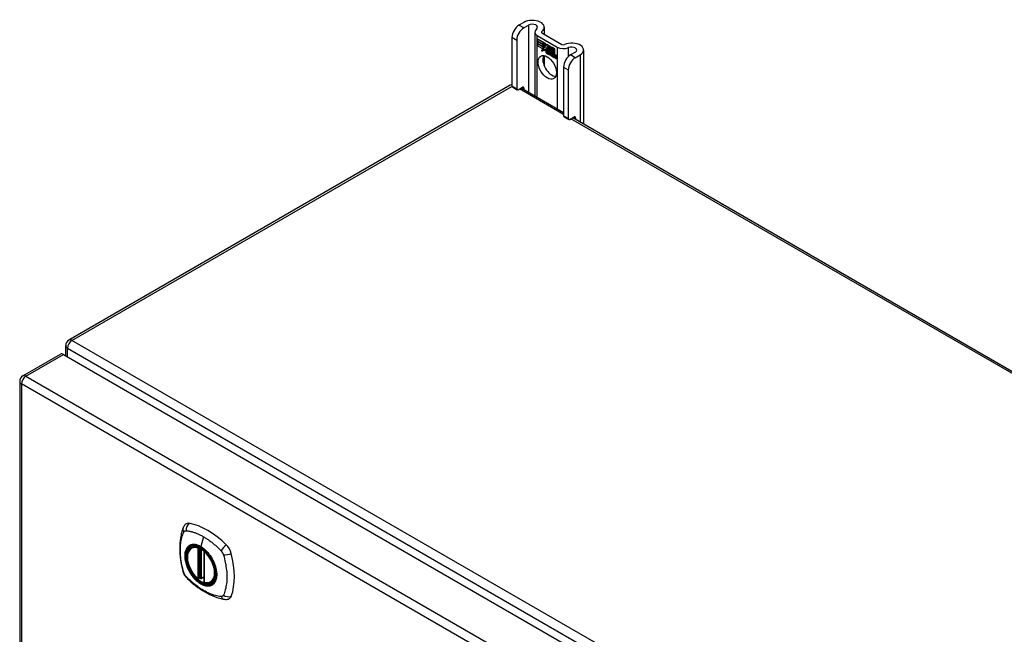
# Model space of a CAD drawing. Header units: inches. Extents: x 19 to 446, y 48 to 210.
# Tile 23 of 29: x 379 to 394, y 200 to 210. Entities that reach past the tile are written whole.
import ezdxf

# ---------------------------------------------------------------- set-up
doc = ezdxf.new("R2010")
doc.units = ezdxf.units.IN
doc.header["$MEASUREMENT"] = 0
doc.layers.add('Visible Edges(ANSI)', color=7, linetype='Continuous', lineweight=25)
doc.layers.add('Visible Tangent Edges(ANSI)', color=7, linetype='Continuous', lineweight=25)

msp = doc.modelspace()

# ---------------------------------------------------------------- linework, layer by layer
at = {"layer": 'Visible Edges(ANSI)'}
for p, q in [((386.472, 209.511), (386.396, 209.468)), ((386.471, 209.425), (386.546, 209.468)), ((386.643, 209.359), (386.643, 208.361)), ((386.683, 209.304), (386.996, 209.123)), ((386.757, 209.346), (387.07, 209.166)), ((386.792, 209.435), (386.792, 209.326)), ((386.286, 209.277), (386.286, 208.511)), ((386.36, 209.234), (386.36, 208.468)), ((386.687, 209.251), (386.805, 209.183)), ((386.687, 209.218), (386.687, 209.251)), ((386.687, 209.25), (386.687, 209.218)), ((386.687, 209.25), (386.688, 209.25)), ((386.805, 209.182), (386.687, 209.25)), ((386.687, 209.218), (386.773, 209.169)), ((386.687, 209.218), (386.687, 209.218)), ((386.774, 209.168), (386.687, 209.218)), ((386.687, 209.181), (386.687, 209.214)), ((386.687, 209.214), (386.774, 209.163)), ((386.687, 209.213), (386.687, 209.181)), ((386.687, 209.213), (386.688, 209.213)), ((386.773, 209.163), (386.687, 209.213)), ((386.687, 209.181), (386.773, 209.132)), ((386.687, 209.181), (386.687, 209.181)), ((386.774, 209.131), (386.687, 209.181)), ((386.687, 209.176), (386.688, 209.176)), ((386.773, 209.126), (386.687, 209.176)), ((386.687, 209.176), (386.687, 209.144)), ((386.687, 209.176), (386.774, 209.126)), ((386.687, 209.144), (386.687, 209.176)), ((386.773, 209.169), (386.773, 209.197)), ((386.773, 209.197), (386.776, 209.195)), ((386.773, 209.169), (386.774, 209.169)), ((386.773, 209.163), (386.774, 209.163)), ((386.773, 209.132), (386.773, 209.163)), ((386.774, 209.196), (386.774, 209.168)), ((386.774, 209.196), (386.774, 209.196)), ((386.776, 209.195), (386.774, 209.196)), ((386.774, 209.163), (386.774, 209.131)), ((386.776, 209.195), (386.807, 209.126)), ((386.776, 209.195), (386.777, 209.195)), ((386.806, 209.126), (386.776, 209.195)), ((386.805, 209.183), (386.82, 209.147)), ((386.805, 209.182), (386.805, 209.182)), ((386.821, 209.146), (386.805, 209.182)), ((386.82, 209.147), (386.833, 209.167)), ((386.82, 209.147), (386.822, 209.148)), ((386.833, 209.166), (386.821, 209.146)), ((386.833, 209.167), (386.892, 209.132)), ((386.833, 209.166), (386.834, 209.166)), ((386.891, 209.132), (386.833, 209.166)), ((386.833, 209.166), (386.833, 209.166)), ((386.687, 209.144), (386.773, 209.094)), ((386.687, 209.144), (386.687, 209.144)), ((386.772, 209.094), (386.687, 209.144)), ((386.75, 209.058), (386.772, 209.094)), ((386.789, 209.083), (386.75, 209.058)), ((386.753, 209.061), (386.752, 209.059)), ((386.773, 209.094), (386.753, 209.061)), ((386.753, 209.061), (386.79, 209.084)), ((386.753, 209.061), (386.754, 209.061)), ((386.754, 209.061), (386.79, 209.084)), ((386.772, 209.094), (386.773, 209.095)), ((386.773, 209.132), (386.774, 209.132)), ((386.773, 209.126), (386.774, 209.126)), ((386.773, 209.098), (386.773, 209.126)), ((386.773, 209.098), (386.774, 209.098)), ((386.775, 209.097), (386.773, 209.098)), ((386.774, 209.126), (386.774, 209.098)), ((386.774, 209.098), (386.787, 209.119)), ((386.774, 209.098), (386.776, 209.098)), ((386.774, 209.098), (386.774, 209.098)), ((386.787, 209.117), (386.775, 209.097)), ((386.775, 209.098), (386.775, 209.098)), ((386.787, 209.119), (386.789, 209.108)), ((386.788, 209.118), (386.787, 209.117)), ((386.787, 209.117), (386.788, 209.117)), ((386.789, 209.106), (386.787, 209.117)), ((386.807, 209.126), (386.789, 209.106)), ((386.789, 209.108), (386.806, 209.126)), ((386.789, 209.108), (386.791, 209.108)), ((386.789, 209.083), (386.79, 209.083)), ((386.791, 209.067), (386.789, 209.083)), ((386.79, 209.108), (386.79, 209.108)), ((386.79, 209.084), (386.791, 209.069)), ((386.807, 209.126), (386.791, 209.108)), ((386.791, 209.069), (386.819, 209.097)), ((386.819, 209.096), (386.791, 209.067)), ((386.791, 209.069), (386.793, 209.07)), ((386.792, 209.069), (386.792, 209.069)), ((386.793, 209.07), (386.819, 209.097)), ((386.806, 209.126), (386.807, 209.126)), ((386.819, 209.097), (386.825, 209.082)), ((386.819, 209.096), (386.819, 209.097)), ((386.825, 209.081), (386.819, 209.096)), ((386.822, 209.147), (386.821, 209.148)), ((386.825, 209.081), (386.826, 209.082)), ((386.826, 209.082), (386.826, 209.082)), ((386.826, 209.077), (386.828, 209.077)), ((386.828, 209.053), (386.86, 209.034)), ((386.828, 209.052), (386.828, 209.053)), ((386.86, 209.034), (386.828, 209.052)), ((386.829, 209.061), (386.85, 209.048)), ((386.829, 209.06), (386.829, 209.061)), ((386.851, 209.048), (386.829, 209.06)), ((386.832, 209.115), (386.863, 209.145)), ((386.832, 209.115), (386.834, 209.116)), ((386.85, 209.076), (386.832, 209.115)), ((386.863, 209.144), (386.833, 209.115)), ((386.833, 209.115), (386.851, 209.074)), ((386.834, 209.116), (386.863, 209.145)), ((386.834, 209.116), (386.834, 209.116)), ((386.834, 209.068), (386.835, 209.069)), ((386.849, 209.072), (386.85, 209.072)), ((386.85, 209.076), (386.85, 209.076)), ((386.85, 209.048), (386.852, 209.049)), ((386.851, 209.049), (386.851, 209.049)), ((386.854, 209.025), (386.854, 209.016)), ((386.854, 209.024), (386.854, 209.024)), ((386.854, 209.016), (386.854, 209.024)), ((386.854, 209.016), (386.854, 209.017)), ((386.859, 209.01), (386.881, 209.026)), ((386.859, 209.01), (386.861, 209.011)), ((386.874, 209.002), (386.859, 209.01)), ((386.86, 209.034), (386.861, 209.035)), ((386.882, 209.026), (386.86, 209.01)), ((386.86, 209.01), (386.873, 209.003)), ((386.861, 209.035), (386.861, 209.035)), ((386.881, 209.026), (386.861, 209.011)), ((386.861, 209.011), (386.861, 209.011)), ((386.863, 209.145), (386.866, 209.143)), ((386.863, 209.144), (386.864, 209.145)), ((386.865, 209.143), (386.863, 209.144)), ((386.865, 209.143), (386.866, 209.143)), ((386.865, 209.065), (386.865, 209.143)), ((386.865, 209.065), (386.866, 209.065)), ((386.885, 209.054), (386.865, 209.065)), ((386.866, 209.143), (386.866, 209.065)), ((386.866, 209.065), (386.886, 209.054)), ((386.881, 209.026), (386.869, 209.06)), ((386.869, 209.06), (386.883, 209.052)), ((386.87, 209.059), (386.882, 209.026)), ((386.87, 209.059), (386.87, 209.059)), ((386.883, 209.052), (386.87, 209.059)), ((386.873, 209.003), (386.885, 209.016)), ((386.873, 209.003), (386.875, 209.003)), ((386.885, 209.015), (386.874, 209.002)), ((386.874, 209.003), (386.875, 209.003)), ((386.875, 209.003), (386.886, 209.015)), ((386.881, 209.026), (386.881, 209.026)), ((386.883, 209.052), (386.883, 209.052)), ((386.89, 209.029), (386.883, 209.052)), ((386.883, 209.052), (386.89, 209.029)), ((386.885, 209.054), (386.886, 209.054)), ((386.892, 209.032), (386.885, 209.054)), ((386.885, 209.016), (386.888, 209.014)), ((386.885, 209.015), (386.886, 209.015)), ((386.888, 209.014), (386.885, 209.015)), ((386.886, 209.054), (386.891, 209.035)), ((386.888, 209.014), (386.895, 208.99)), ((386.888, 209.014), (386.888, 209.014)), ((386.894, 208.99), (386.888, 209.014)), ((386.89, 209.029), (386.89, 209.029)), ((386.892, 209.027), (386.89, 209.029)), ((386.89, 209.029), (386.892, 209.028)), ((386.891, 209.132), (386.892, 209.132)), ((386.891, 209.035), (386.891, 209.132)), ((386.891, 209.035), (386.892, 209.035)), ((386.892, 209.132), (386.892, 209.032)), ((386.892, 209.028), (386.904, 209.04)), ((386.904, 209.039), (386.892, 209.027)), ((386.892, 209.028), (386.893, 209.029)), ((386.904, 209.04), (386.893, 209.029)), ((386.893, 209.028), (386.893, 209.029)), ((386.896, 209.129), (386.897, 209.13)), ((386.896, 209.037), (386.896, 209.13)), ((386.896, 209.13), (386.922, 209.115)), ((386.896, 209.129), (386.896, 209.039)), ((386.921, 209.115), (386.896, 209.129)), ((386.896, 209.039), (386.902, 209.045)), ((386.902, 209.044), (386.896, 209.037)), ((386.896, 209.039), (386.898, 209.04)), ((386.896, 209.018), (386.917, 209.032)), ((386.896, 209.018), (386.897, 209.018)), ((386.908, 208.983), (386.896, 209.018)), ((386.897, 209.039), (386.897, 209.039)), ((386.897, 209.018), (386.918, 209.032)), ((386.918, 209.032), (386.897, 209.017)), ((386.898, 209.018), (386.897, 209.018)), ((386.897, 209.017), (386.909, 208.982)), ((386.898, 209.04), (386.902, 209.044)), ((386.902, 209.045), (386.921, 209.033)), ((386.902, 209.044), (386.903, 209.044)), ((386.922, 209.033), (386.902, 209.044)), ((386.904, 209.039), (386.904, 209.04)), ((386.904, 209.04), (386.918, 209.032)), ((386.917, 209.032), (386.904, 209.039)), ((386.915, 208.978), (386.923, 209.029)), ((386.924, 209.028), (386.915, 208.978)), ((386.917, 209.032), (386.917, 209.032)), ((386.921, 209.115), (386.922, 209.115)), ((386.921, 209.033), (386.921, 209.115)), ((386.921, 209.033), (386.922, 209.034)), ((386.922, 209.115), (386.922, 209.033)), ((386.923, 209.029), (386.933, 209.023)), ((386.924, 209.028), (386.924, 209.028)), ((386.933, 209.023), (386.924, 209.028)), ((386.926, 209.03), (386.926, 209.113)), ((386.926, 209.113), (386.952, 209.098)), ((386.926, 209.112), (386.926, 209.031)), ((386.926, 209.112), (386.927, 209.112)), ((386.951, 209.097), (386.926, 209.112)), ((386.926, 209.031), (386.937, 209.024)), ((386.926, 209.03), (386.926, 209.031)), ((386.936, 209.024), (386.926, 209.03)), ((386.932, 209.013), (386.933, 209.023)), ((386.933, 209.023), (386.932, 209.014)), ((386.932, 209.013), (386.932, 209.014)), ((386.932, 209.014), (386.935, 209.012)), ((386.935, 209.011), (386.932, 209.013)), ((386.933, 209.023), (386.933, 209.023)), ((386.935, 209.012), (386.936, 209.013)), ((386.936, 209.024), (386.937, 209.024)), ((386.936, 209.018), (386.936, 209.024)), ((386.936, 209.018), (386.938, 209.019)), ((386.936, 209.013), (386.936, 209.013)), ((386.937, 209.024), (386.937, 209.019)), ((386.937, 209.02), (386.937, 209.019)), ((386.937, 209.007), (386.939, 209.008)), ((386.938, 209.014), (386.94, 209.015)), ((386.951, 209.097), (386.952, 209.098)), ((386.951, 209.018), (386.951, 209.097)), ((386.951, 209.018), (386.952, 209.018)), ((386.952, 209.098), (386.952, 209.017)), ((386.963, 208.994), (386.964, 208.994)), ((386.967, 208.997), (386.969, 208.998)), ((387.281, 209.044), (387.206, 209)), ((387.28, 208.957), (387.356, 209.001)), ((387.411, 209.077), (387.411, 207.918)), ((386.792, 208.989), (386.792, 208.831)), ((386.894, 208.99), (386.895, 208.99)), ((386.909, 208.982), (386.894, 208.99)), ((386.895, 208.99), (386.908, 208.983)), ((386.908, 208.983), (386.908, 208.983)), ((386.915, 208.978), (386.926, 208.972)), ((386.915, 208.978), (386.915, 208.978)), ((386.926, 208.971), (386.915, 208.978)), ((386.926, 208.972), (386.929, 208.993)), ((386.93, 208.992), (386.926, 208.971)), ((386.926, 208.972), (386.927, 208.973)), ((386.945, 208.961), (386.95, 208.993)), ((386.951, 208.992), (386.945, 208.961)), ((386.945, 208.961), (386.956, 208.955)), ((386.945, 208.961), (386.945, 208.961)), ((386.956, 208.954), (386.945, 208.961)), ((386.956, 208.955), (386.959, 208.975)), ((386.96, 208.975), (386.956, 208.954)), ((386.956, 208.955), (386.956, 208.955)), ((386.959, 208.975), (386.96, 208.976)), ((386.965, 208.99), (386.966, 208.99)), ((386.967, 208.99), (386.968, 208.991)), ((386.974, 208.944), (386.98, 208.976)), ((386.974, 208.944), (386.975, 208.944)), ((386.986, 208.937), (386.974, 208.944)), ((386.98, 208.975), (386.975, 208.944)), ((386.975, 208.944), (386.986, 208.938)), ((386.986, 208.938), (386.991, 208.969)), ((386.992, 208.968), (386.986, 208.937)), ((386.986, 208.938), (386.986, 208.938)), ((387.096, 208.809), (387.096, 208.043)), ((387.17, 208.766), (387.17, 208.001)), ((386.26, 208.525), (379.329, 204.523)), ((386.293, 208.497), (386.367, 208.454)), ((386.382, 208.455), (386.45, 208.494)), ((386.431, 208.483), (387.096, 208.099)), ((386.472, 208.482), (386.472, 208.46)), ((387.102, 208.029), (387.176, 207.986)), ((387.192, 207.988), (387.26, 208.027)), ((387.24, 208.016), (415.917, 191.459)), ((387.281, 208.014), (387.281, 207.992)), ((379.279, 204.278), (379.279, 204.438)), ((378.607, 203.96), (379.197, 204.301)), ((379.247, 204.296), (408.666, 187.311)), ((378.557, 203.875), (378.557, 179.608)), ((381.256, 201.266), (381.267, 201.272)), ((381.451, 201.205), (381.451, 200.727)), ((381.451, 200.803), (381.41, 200.779)), ((381.382, 200.783), (381.368, 200.775)), ((381.397, 200.78), (381.395, 200.782)), ((381.569, 200.724), (381.58, 200.73))]:
    msp.add_line(p, q, dxfattribs=at)
at = {"layer": 'Visible Edges(ANSI)', "flags": 128}
for points in [[(381.122, 201.575), (381.115, 201.554), (381.108, 201.535), (381.103, 201.516), (381.098, 201.497), (381.094, 201.479), (381.09, 201.459), (381.082, 201.419), (381.077, 201.378), (381.073, 201.337), (381.07, 201.295), (381.07, 201.252), (381.07, 201.208), (381.073, 201.164), (381.077, 201.12), (381.082, 201.075), (381.089, 201.03), (381.097, 200.984), (381.107, 200.938), (381.113, 200.915), (381.116, 200.904), (381.119, 200.89)], [(381.16, 201.632), (381.147, 201.618), (381.137, 201.604), (381.129, 201.59), (381.122, 201.575)], [(381.355, 200.776), (381.341, 200.789), (381.327, 200.802), (381.314, 200.816), (381.301, 200.831), (381.288, 200.847), (381.277, 200.863), (381.265, 200.88), (381.255, 200.897), (381.244, 200.915), (381.235, 200.933), (381.227, 200.951), (381.219, 200.97), (381.212, 200.989), (381.206, 201.007), (381.2, 201.026), (381.196, 201.044), (381.193, 201.063), (381.19, 201.081), (381.188, 201.098), (381.188, 201.116), (381.188, 201.132), (381.189, 201.149), (381.192, 201.164), (381.195, 201.179), (381.199, 201.193), (381.205, 201.207), (381.211, 201.219), (381.218, 201.231), (381.226, 201.241), (381.235, 201.251), (381.245, 201.259), (381.256, 201.266)], [(381.509, 201.186), (381.527, 201.164), (381.545, 201.14), (381.562, 201.115), (381.578, 201.09), (381.592, 201.064), (381.605, 201.037), (381.616, 201.01), (381.626, 200.983)], [(381.119, 200.89), (381.124, 200.876), (381.129, 200.863), (381.135, 200.85), (381.141, 200.838), (381.149, 200.826), (381.157, 200.815), (381.165, 200.804), (381.175, 200.794)], [(381.175, 200.794), (381.185, 200.784), (381.194, 200.774), (381.211, 200.758), (381.246, 200.727), (381.281, 200.697), (381.317, 200.669), (381.353, 200.641), (381.39, 200.616), (381.427, 200.592), (381.464, 200.569), (381.501, 200.549), (381.539, 200.53), (381.577, 200.512), (381.615, 200.497), (381.653, 200.483), (381.692, 200.471), (381.73, 200.462), (381.749, 200.457), (381.759, 200.455), (381.77, 200.453)], [(381.395, 200.782), (381.392, 200.783), (381.389, 200.784), (381.385, 200.784), (381.382, 200.783)], [(381.569, 200.724), (381.557, 200.718), (381.545, 200.713), (381.531, 200.71), (381.518, 200.709), (381.504, 200.708), (381.489, 200.709), (381.474, 200.712), (381.459, 200.716)], [(381.77, 200.453), (381.786, 200.452), (381.802, 200.452), (381.82, 200.454), (381.838, 200.458)]]:
    msp.add_lwpolyline(points, dxfattribs=at)
at = {"layer": 'Visible Edges(ANSI)'}
for centre, radius, start, end in [((386.309, 208.439), 0.099, 103.4226, 120), ((379.378, 204.438), 0.099, 120, 180), ((378.656, 203.875), 0.099, 120, 180), ((381.463, 201.205), 0.0118, 137.3656, 180), ((381.362, 200.785), 0.0118, 229.389, 300), ((381.404, 200.79), 0.0118, 232.1717, 300), ((381.463, 200.727), 0.0118, 180, 253.4446)]:
    msp.add_arc(centre, radius, start, end, dxfattribs=at)
for centre, major_axis, start_param, end_param in [((386.396, 209.34), (-0.078, -0.135), 3.926991, 5.497787), ((386.604, 209.435), (0.188, 0), 5.640144, 8.63938), ((386.604, 209.435), (0.0825, 0), 5.640144, 8.63938), ((386.471, 209.298), (0.078, 0.135), 0.785398, 2.356194), ((386.779, 209.359), (-0.136, 0), 5.640144, 7.068583), ((386.779, 209.359), (-0.031, 0), 5.640144, 7.068583), ((387.092, 209.178), (0.031, 0), 3.926991, 5.35543), ((387.223, 209.077), (0.187, 0), 5.497787, 8.497023), ((386.833, 209.046), (-0.0123, 0.0214), 0.72544, 2.208898), ((386.851, 209.034), (-0.0245, 0.0424), 6.268672, 7.008625), ((386.851, 209.034), (-0.0249, 0.0431), 6.268672, 7.008625), ((386.833, 209.046), (0.012, -0.0207), 3.867033, 5.35049), ((386.852, 209.035), (-0.0249, 0.0431), 0.028947, 0.295885), ((386.845, 209.045), (-0.021, 0.0364), 5.317289, 6.229324), ((386.845, 209.045), (-0.0206, 0.0357), 5.272274, 6.251395), ((386.846, 209.046), (-0.0206, 0.0357), 6.047724, 6.251395), ((386.845, 209.045), (-0.0187, 0.0323), 5.330385, 6.268672), ((386.836, 209.045), (-0.0064, 0.011), 0.453624, 1.914249), ((386.845, 209.045), (-0.0183, 0.0317), 5.329545, 6.268672), ((386.836, 209.045), (0.006, -0.0104), 3.639467, 5.055842), ((386.846, 209.046), (-0.0183, 0.0317), 6.051884, 6.268672), ((386.852, 209.035), (-0.0245, 0.0424), 6.268672, 6.283185), ((386.844, 209.05), (-0.0109, 0.0188), 5.836026, 6.985262), ((386.844, 209.05), (-0.0105, 0.0182), 5.836026, 6.946368), ((386.838, 209.084), (0.0376, -0.0651), 5.35049, 5.792995), ((386.838, 209.084), (-0.0379, 0.0657), 2.208898, 2.658734), ((386.845, 209.051), (-0.0109, 0.0188), 0.065067, 0.331662), ((386.844, 209.06), (-0.0196, 0.0339), 1.914249, 2.72139), ((386.844, 209.06), (0.0192, -0.0332), 5.055842, 5.891549), ((386.845, 209.051), (-0.0105, 0.0182), 6.079217, 6.283185), ((386.842, 209.057), (0.0072, -0.0125), 1.678399, 2.694434), ((386.842, 209.057), (-0.0068, 0.0119), 4.819991, 5.836026), ((386.843, 209.057), (0.006, -0.0103), 0.287189, 1.678399), ((386.848, 209.058), (0.0095, -0.0165), 1.201563, 2.270327), ((386.848, 209.058), (-0.0091, 0.0158), 4.343155, 5.413588), ((386.843, 209.057), (0.0063, -0.011), 0.251695, 1.678399), ((386.837, 209.058), (0.0172, -0.0299), 0.38335, 1.201563), ((386.837, 209.058), (0.0176, -0.0305), 0.369234, 1.201563), ((386.97, 208.961), (-0.0294, 0.051), 0.219898, 0.610865), ((386.97, 208.961), (-0.0291, 0.0503), 0.219898, 0.610865), ((386.953, 208.989), (-0.0146, 0.0253), 5.48867, 6.513784), ((386.953, 208.989), (-0.015, 0.026), 5.48867, 6.499805), ((386.945, 208.994), (-0.0083, 0.0143), 5.603031, 6.503084), ((386.972, 208.961), (-0.0294, 0.051), 0.219898, 0.291612), ((386.951, 208.992), (-0.015, 0.026), 5.47676, 6.310847), ((386.954, 208.99), (-0.015, 0.026), 0.047158, 0.216619), ((386.945, 208.994), (-0.0079, 0.0136), 5.603031, 6.503084), ((386.951, 208.992), (-0.0154, 0.0266), 5.501665, 6.243634), ((386.946, 208.995), (-0.0083, 0.0143), 0.085815, 0.219898), ((386.953, 208.993), (-0.015, 0.026), 6.059998, 6.283185), ((386.946, 208.995), (-0.0079, 0.0136), 6.100483, 6.283185), ((386.954, 208.99), (-0.0146, 0.0253), 6.06115, 6.283185), ((386.944, 209.001), (0.00412, -0.00714), 1.196548, 2.461438), ((386.944, 209.001), (-0.00375, 0.0065), 4.33814, 5.603031), ((386.939, 209.001), (-0.0077, 0.0133), 3.752458, 4.33814), ((386.939, 209.001), (0.0081, -0.014), 0.610865, 1.196548), ((386.953, 209.003), (0.0063, -0.011), 1.081978, 2.347078), ((386.953, 209.003), (-0.006, 0.0103), 4.223571, 5.48867), ((386.937, 209.006), (-0.0176, 0.0305), 3.88819, 4.223571), ((386.982, 208.971), (-0.015, 0.0259), 5.492181, 6.733718), ((386.937, 209.006), (0.018, -0.0312), 0.848525, 1.081978), ((386.982, 208.971), (-0.0153, 0.0266), 5.492181, 6.613939), ((386.984, 208.972), (-0.0153, 0.0266), 0.046088, 0.313087), ((386.939, 209.007), (-0.0176, 0.0305), 3.959823, 3.971212), ((386.984, 208.972), (-0.015, 0.0259), 6.060079, 6.283185), ((386.982, 208.986), (-0.0062, 0.0107), 4.249437, 5.492181), ((386.982, 208.986), (0.0066, -0.0114), 1.107844, 2.350588), ((387.092, 209.178), (-0.136, 0), 0.785398, 2.213838), ((387.206, 208.873), (-0.078, -0.135), 3.926991, 5.497787), ((387.223, 209.077), (0.0825, 0), 5.497787, 8.497023), ((386.914, 208.848), (-0.102, 0.176), 0.374433, 2.76716), ((387, 208.944), (-0.0294, 0.051), 0.236534, 0.625184), ((387, 208.944), (-0.0291, 0.0503), 0.236639, 0.625276), ((386.975, 208.977), (-0.0082, 0.0143), 5.604299, 6.503622), ((386.975, 208.977), (-0.0079, 0.0136), 5.604299, 6.503242), ((387.002, 208.945), (-0.0294, 0.051), 0.236534, 0.291612), ((386.976, 208.977), (-0.0082, 0.0143), 0.085815, 0.220437), ((386.976, 208.977), (-0.0079, 0.0136), 6.100483, 6.283185), ((386.974, 208.984), (0.00412, -0.00714), 1.196401, 2.462706), ((386.974, 208.984), (-0.00375, 0.0065), 4.337994, 5.604299), ((386.969, 208.984), (0.0081, -0.014), 0.610998, 1.196401), ((386.969, 208.984), (-0.0077, 0.0133), 3.752322, 4.337994), ((386.967, 208.988), (-0.0176, 0.0305), 3.735005, 4.249437), ((386.967, 208.988), (0.018, -0.0312), 0.593412, 1.107844), ((387.28, 208.83), (0.078, 0.135), 0.785398, 2.356194), ((386.308, 208.523), (-0.0155, -0.0268), 5.497787, 6.283185), ((386.382, 208.481), (-0.0155, -0.0268), 5.497787, 7.068583), ((386.45, 208.469), (0.0155, 0.0268), 5.497787, 7.068583), ((387.118, 208.056), (-0.0155, -0.0268), 5.497787, 6.283185), ((387.192, 208.013), (-0.0155, -0.0268), 5.497787, 7.068583), ((387.26, 208.002), (0.0155, 0.0268), 5.497787, 7.068583), ((379.247, 204.216), (-0.0495, 0.0857), 5.497787, 6.283185), ((381.259, 201.486), (-0.089, 0.153), 5.825423, 6.408181), ((381.51, 200.489), (-0.64, 1.108), 5.170151, 5.825423), ((381.405, 200.991), (0.157, -0.273), 2.363977, 7.060801), ((381.761, 201.196), (0.089, -0.153), 1.113034, 2.028558), ((381.023, 201.333), (-0.64, 1.108), 3.599355, 4.254627), ((381.761, 200.617), (0.089, -0.153), 6.158189, 6.740947)]:
    msp.add_ellipse(centre, major_axis=major_axis, ratio=0.57735, start_param=start_param, end_param=end_param, dxfattribs=at)
for centre, major_axis in [((386.839, 208.805), (-0.102, 0.176)), ((381.402, 200.989), (-0.16, 0.277))]:
    msp.add_ellipse(centre, major_axis=major_axis, ratio=0.57735, dxfattribs=at)
at = {"layer": 'Visible Tangent Edges(ANSI)'}
for p, q in [((386.471, 209.425), (386.396, 209.468)), ((386.546, 209.468), (386.546, 208.417)), ((386.683, 208.338), (386.683, 209.304)), ((386.754, 209.348), (386.754, 209.37)), ((386.286, 209.277), (386.36, 209.234)), ((386.816, 209.057), (386.816, 209.057)), ((386.827, 209.077), (386.828, 209.078)), ((386.831, 209.027), (386.831, 209.027)), ((386.832, 209.038), (386.833, 209.038)), ((386.839, 209.069), (386.84, 209.07)), ((386.848, 209.062), (386.849, 209.062)), ((386.86, 209.057), (386.86, 209.057)), ((386.929, 208.993), (386.93, 208.993)), ((386.935, 209.007), (386.937, 209.008)), ((386.944, 209.007), (386.944, 209.008)), ((386.949, 209), (386.95, 209.001)), ((386.95, 208.993), (386.951, 208.993)), ((386.953, 209.012), (386.954, 209.013)), ((386.961, 209.001), (386.962, 209.001)), ((386.982, 208.996), (386.983, 208.996)), ((386.996, 209.123), (386.996, 208.157)), ((387.174, 208.976), (387.174, 209.116)), ((387.28, 208.957), (387.206, 209)), ((387.356, 209.001), (387.356, 207.949)), ((386.974, 208.99), (386.974, 208.99)), ((386.979, 208.983), (386.979, 208.984)), ((386.98, 208.976), (386.98, 208.976)), ((386.991, 208.984), (386.991, 208.984)), ((386.991, 208.969), (386.992, 208.969)), ((387.096, 208.809), (387.17, 208.766)), ((379.378, 204.518), (386.286, 208.507)), ((386.36, 208.468), (386.286, 208.511)), ((387.096, 208.066), (386.402, 208.467)), ((386.45, 208.494), (386.472, 208.482)), ((387.17, 208.001), (387.096, 208.043)), ((415.868, 191.454), (387.211, 207.999)), ((387.26, 208.027), (387.281, 208.014)), ((408.937, 187.453), (379.378, 204.518)), ((379.308, 204.397), (408.867, 187.332)), ((379.308, 204.261), (379.308, 204.397)), ((378.656, 203.956), (379.247, 204.296)), ((378.656, 203.956), (408.075, 186.97)), ((408.005, 186.849), (378.586, 203.834)), ((378.586, 203.834), (378.586, 179.568)), ((381.445, 201.435), (381.401, 201.28)), ((381.354, 201.258), (381.354, 200.78)), ((381.371, 201.258), (381.378, 201.262)), ((381.371, 200.78), (381.371, 201.258)), ((381.382, 201.26), (381.382, 200.787)), ((381.397, 200.787), (381.397, 201.253)), ((381.413, 200.785), (381.413, 201.244)), ((381.454, 200.722), (381.454, 201.2)), ((381.451, 200.807), (381.413, 200.785)), ((381.382, 200.787), (381.371, 200.78))]:
    msp.add_line(p, q, dxfattribs=at)
at = {"layer": 'Visible Tangent Edges(ANSI)', "flags": 128}
for points in [[(381.133, 200.875), (381.123, 200.908), (381.116, 200.938), (381.109, 200.968), (381.103, 200.997), (381.098, 201.026), (381.093, 201.056), (381.089, 201.085), (381.086, 201.113), (381.083, 201.142), (381.081, 201.17), (381.08, 201.197), (381.08, 201.224), (381.08, 201.251), (381.081, 201.277), (381.083, 201.303), (381.085, 201.328), (381.089, 201.353), (381.093, 201.377), (381.097, 201.4), (381.103, 201.423), (381.109, 201.445), (381.116, 201.467), (381.123, 201.488), (381.133, 201.51)], [(381.133, 201.51), (381.133, 201.511), (381.134, 201.512), (381.134, 201.512), (381.135, 201.513), (381.135, 201.514), (381.136, 201.515), (381.136, 201.516), (381.137, 201.516), (381.138, 201.517), (381.138, 201.518), (381.139, 201.518), (381.139, 201.519), (381.14, 201.52), (381.141, 201.52), (381.141, 201.521), (381.142, 201.522), (381.143, 201.522), (381.143, 201.523), (381.144, 201.523), (381.145, 201.524), (381.146, 201.525), (381.146, 201.525), (381.147, 201.525), (381.148, 201.526)], [(381.148, 201.526), (381.149, 201.526), (381.149, 201.527), (381.15, 201.527), (381.151, 201.528), (381.152, 201.528), (381.153, 201.528), (381.153, 201.529), (381.154, 201.529), (381.155, 201.529), (381.156, 201.529), (381.157, 201.53), (381.158, 201.53), (381.159, 201.53), (381.16, 201.53), (381.16, 201.53), (381.161, 201.53), (381.162, 201.531), (381.163, 201.531), (381.164, 201.531), (381.165, 201.531), (381.166, 201.531), (381.167, 201.531), (381.168, 201.531), (381.169, 201.531)], [(381.169, 201.531), (381.182, 201.53), (381.193, 201.528), (381.204, 201.527), (381.215, 201.524), (381.226, 201.522), (381.237, 201.52), (381.248, 201.517), (381.26, 201.514), (381.271, 201.511), (381.282, 201.507), (381.294, 201.504), (381.305, 201.5), (381.317, 201.496), (381.328, 201.491), (381.34, 201.487), (381.352, 201.482), (381.363, 201.477), (381.375, 201.472), (381.386, 201.466), (381.398, 201.461), (381.41, 201.455), (381.421, 201.448), (381.433, 201.442), (381.445, 201.435)], [(381.445, 201.435), (381.457, 201.429), (381.468, 201.421), (381.48, 201.414), (381.491, 201.407), (381.503, 201.399), (381.515, 201.391), (381.526, 201.383), (381.538, 201.374), (381.549, 201.366), (381.561, 201.357), (381.572, 201.348), (381.584, 201.339), (381.595, 201.33), (381.606, 201.32), (381.617, 201.311), (381.629, 201.301), (381.64, 201.291), (381.651, 201.281), (381.662, 201.27), (381.673, 201.26), (381.684, 201.249), (381.695, 201.239), (381.706, 201.228), (381.719, 201.214)], [(381.207, 201.286), (381.198, 201.278), (381.189, 201.269), (381.182, 201.259), (381.175, 201.248), (381.169, 201.236), (381.164, 201.224), (381.159, 201.211), (381.155, 201.197), (381.152, 201.182), (381.15, 201.167), (381.149, 201.15), (381.149, 201.134), (381.149, 201.117), (381.15, 201.099), (381.152, 201.081), (381.155, 201.063), (381.159, 201.045), (381.164, 201.026), (381.169, 201.007), (381.175, 200.989), (381.182, 200.97), (381.189, 200.951), (381.198, 200.933), (381.207, 200.914)], [(381.626, 200.983), (381.644, 200.914), (381.65, 200.849), (381.645, 200.79), (381.629, 200.741), (381.603, 200.703), (381.567, 200.678), (381.523, 200.667), (381.474, 200.671), (381.422, 200.69), (381.368, 200.723), (381.316, 200.767), (381.268, 200.822), (381.226, 200.885), (381.193, 200.952), (381.169, 201.021), (381.155, 201.088), (381.153, 201.151), (381.162, 201.207), (381.182, 201.252), (381.213, 201.285), (381.252, 201.305), (381.298, 201.31), (381.348, 201.3), (381.401, 201.276)], [(381.24, 201.305), (381.238, 201.305), (381.237, 201.304), (381.235, 201.303), (381.234, 201.303), (381.232, 201.302), (381.231, 201.301), (381.229, 201.301), (381.228, 201.3), (381.227, 201.299), (381.225, 201.298), (381.224, 201.298), (381.222, 201.297), (381.221, 201.296), (381.22, 201.295), (381.218, 201.294), (381.217, 201.294), (381.216, 201.293), (381.214, 201.292), (381.213, 201.291), (381.212, 201.29), (381.21, 201.289), (381.209, 201.288), (381.208, 201.287), (381.207, 201.286)], [(381.401, 201.28), (381.394, 201.284), (381.386, 201.288), (381.379, 201.291), (381.372, 201.294), (381.365, 201.297), (381.357, 201.3), (381.35, 201.303), (381.343, 201.305), (381.336, 201.307), (381.329, 201.309), (381.322, 201.31), (381.315, 201.312), (381.308, 201.313), (381.302, 201.313), (381.295, 201.314), (381.289, 201.314), (381.282, 201.314), (381.276, 201.313), (381.269, 201.313), (381.263, 201.312), (381.257, 201.31), (381.251, 201.309), (381.245, 201.307), (381.24, 201.305)], [(381.562, 201.119), (381.556, 201.128), (381.55, 201.136), (381.544, 201.145), (381.538, 201.153), (381.532, 201.161), (381.526, 201.169), (381.519, 201.177), (381.513, 201.184), (381.506, 201.192), (381.5, 201.199), (381.493, 201.206), (381.486, 201.213), (381.48, 201.22), (381.473, 201.226), (381.466, 201.232), (381.459, 201.239), (381.451, 201.244), (381.444, 201.25), (381.437, 201.256), (381.43, 201.261), (381.423, 201.266), (381.415, 201.271), (381.408, 201.275), (381.401, 201.28)], [(381.401, 201.276), (381.406, 201.273), (381.411, 201.271), (381.415, 201.268), (381.42, 201.265), (381.424, 201.262), (381.429, 201.258), (381.434, 201.255), (381.438, 201.252), (381.443, 201.248), (381.447, 201.245), (381.452, 201.241), (381.456, 201.237), (381.461, 201.233), (381.465, 201.229), (381.47, 201.225), (381.474, 201.221), (381.479, 201.217), (381.483, 201.213), (381.487, 201.209), (381.492, 201.204), (381.496, 201.2), (381.5, 201.195), (381.505, 201.191), (381.509, 201.186)], [(381.595, 201.062), (381.594, 201.064), (381.592, 201.067), (381.591, 201.069), (381.59, 201.072), (381.588, 201.074), (381.587, 201.076), (381.586, 201.079), (381.584, 201.081), (381.583, 201.084), (381.582, 201.086), (381.58, 201.089), (381.579, 201.091), (381.578, 201.093), (381.576, 201.096), (381.575, 201.098), (381.573, 201.101), (381.572, 201.103), (381.57, 201.105), (381.569, 201.108), (381.568, 201.11), (381.566, 201.112), (381.565, 201.115), (381.563, 201.117), (381.562, 201.119)], [(381.719, 201.214), (381.721, 201.211), (381.722, 201.209), (381.724, 201.207), (381.726, 201.204), (381.728, 201.202), (381.73, 201.199), (381.732, 201.197), (381.733, 201.194), (381.735, 201.192), (381.737, 201.189), (381.738, 201.187), (381.74, 201.184), (381.741, 201.181), (381.743, 201.179), (381.744, 201.176), (381.746, 201.173), (381.747, 201.17), (381.748, 201.168), (381.75, 201.165), (381.751, 201.162), (381.752, 201.159), (381.753, 201.156), (381.754, 201.153), (381.755, 201.151)], [(381.755, 201.151), (381.765, 201.118), (381.772, 201.088), (381.779, 201.059), (381.785, 201.029), (381.791, 201), (381.796, 200.971), (381.8, 200.942), (381.804, 200.913), (381.807, 200.885), (381.809, 200.857), (381.81, 200.83), (381.81, 200.803), (381.81, 200.776), (381.809, 200.75), (381.807, 200.724), (381.804, 200.698), (381.8, 200.674), (381.796, 200.65), (381.791, 200.626), (381.785, 200.603), (381.779, 200.581), (381.772, 200.559), (381.765, 200.538), (381.755, 200.516)], [(381.595, 200.69), (381.604, 200.698), (381.612, 200.707), (381.62, 200.717), (381.627, 200.728), (381.633, 200.74), (381.638, 200.752), (381.643, 200.766), (381.647, 200.78), (381.649, 200.794), (381.652, 200.81), (381.653, 200.826), (381.653, 200.843), (381.653, 200.86), (381.652, 200.877), (381.649, 200.895), (381.647, 200.913), (381.643, 200.932), (381.638, 200.95), (381.633, 200.969), (381.627, 200.988), (381.62, 201.006), (381.612, 201.025), (381.604, 201.044), (381.595, 201.062)], [(381.169, 200.812), (381.167, 200.815), (381.165, 200.817), (381.163, 200.819), (381.161, 200.822), (381.16, 200.824), (381.158, 200.827), (381.156, 200.829), (381.154, 200.832), (381.153, 200.834), (381.151, 200.837), (381.149, 200.839), (381.148, 200.842), (381.146, 200.845), (381.145, 200.847), (381.143, 200.85), (381.142, 200.853), (381.141, 200.856), (381.139, 200.858), (381.138, 200.861), (381.137, 200.864), (381.136, 200.867), (381.135, 200.87), (381.134, 200.872), (381.133, 200.875)], [(381.719, 200.495), (381.695, 200.498), (381.673, 200.502), (381.651, 200.507), (381.629, 200.513), (381.606, 200.519), (381.584, 200.527), (381.561, 200.536), (381.538, 200.545), (381.515, 200.555), (381.492, 200.567), (381.468, 200.579), (381.445, 200.592), (381.422, 200.606), (381.398, 200.62), (381.375, 200.636), (381.352, 200.652), (381.328, 200.67), (381.305, 200.688), (381.282, 200.706), (381.26, 200.726), (381.237, 200.746), (381.215, 200.766), (381.193, 200.788), (381.169, 200.812)], [(381.207, 200.914), (381.208, 200.912), (381.209, 200.909), (381.21, 200.907), (381.212, 200.905), (381.213, 200.902), (381.214, 200.9), (381.216, 200.897), (381.217, 200.895), (381.218, 200.892), (381.22, 200.89), (381.221, 200.888), (381.222, 200.885), (381.224, 200.883), (381.225, 200.88), (381.227, 200.878), (381.228, 200.876), (381.229, 200.873), (381.231, 200.871), (381.232, 200.868), (381.234, 200.866), (381.235, 200.864), (381.237, 200.861), (381.238, 200.859), (381.24, 200.857)], [(381.24, 200.857), (381.251, 200.84), (381.263, 200.823), (381.276, 200.808), (381.288, 200.792), (381.302, 200.777), (381.315, 200.763), (381.329, 200.75), (381.343, 200.738), (381.358, 200.726), (381.372, 200.716), (381.386, 200.706), (381.401, 200.697), (381.416, 200.689), (381.43, 200.682), (381.444, 200.676), (381.459, 200.671), (381.473, 200.667), (381.487, 200.665), (381.5, 200.663), (381.513, 200.663), (381.526, 200.663), (381.538, 200.665), (381.55, 200.667), (381.562, 200.671)], [(381.382, 200.787), (381.382, 200.787), (381.382, 200.787), (381.382, 200.786), (381.382, 200.786), (381.382, 200.786), (381.382, 200.786), (381.382, 200.786), (381.382, 200.786), (381.382, 200.786), (381.382, 200.786), (381.382, 200.786), (381.382, 200.786), (381.382, 200.786), (381.382, 200.786), (381.382, 200.786), (381.382, 200.786), (381.382, 200.786), (381.382, 200.785), (381.382, 200.785), (381.382, 200.785), (381.382, 200.785), (381.382, 200.785), (381.382, 200.785), (381.382, 200.785)], [(381.382, 200.785), (381.382, 200.785), (381.382, 200.785), (381.382, 200.784), (381.382, 200.784), (381.382, 200.784), (381.382, 200.784), (381.382, 200.784), (381.382, 200.784), (381.382, 200.784), (381.382, 200.783), (381.382, 200.783), (381.382, 200.783), (381.382, 200.783), (381.382, 200.783), (381.382, 200.783), (381.382, 200.783), (381.382, 200.783), (381.382, 200.783), (381.382, 200.783), (381.382, 200.783), (381.382, 200.783), (381.382, 200.783), (381.382, 200.783), (381.382, 200.783)], [(381.382, 200.783), (381.382, 200.783), (381.382, 200.783), (381.382, 200.783), (381.382, 200.783), (381.382, 200.783), (381.382, 200.783), (381.382, 200.783), (381.382, 200.783), (381.382, 200.783), (381.382, 200.783), (381.382, 200.783), (381.382, 200.783), (381.382, 200.783), (381.382, 200.783), (381.382, 200.783), (381.382, 200.783), (381.382, 200.783), (381.382, 200.783), (381.382, 200.783), (381.382, 200.783), (381.382, 200.783), (381.382, 200.783), (381.382, 200.783), (381.382, 200.783)], [(381.395, 200.782), (381.395, 200.782), (381.395, 200.782), (381.395, 200.782), (381.395, 200.782), (381.395, 200.782), (381.395, 200.782), (381.395, 200.782), (381.395, 200.781), (381.395, 200.781), (381.396, 200.781), (381.396, 200.781), (381.396, 200.781), (381.396, 200.781), (381.396, 200.781), (381.396, 200.781), (381.396, 200.781), (381.396, 200.781), (381.396, 200.781), (381.396, 200.781), (381.396, 200.781), (381.396, 200.781), (381.396, 200.781), (381.396, 200.781), (381.396, 200.781)], [(381.396, 200.781), (381.396, 200.781), (381.396, 200.781), (381.396, 200.781), (381.396, 200.781), (381.396, 200.781), (381.396, 200.781), (381.396, 200.782), (381.397, 200.782), (381.397, 200.782), (381.397, 200.782), (381.397, 200.782), (381.397, 200.782), (381.397, 200.782), (381.397, 200.782), (381.397, 200.783), (381.397, 200.783), (381.397, 200.783), (381.397, 200.783), (381.397, 200.783), (381.397, 200.783), (381.397, 200.784), (381.397, 200.784), (381.397, 200.784), (381.397, 200.784)], [(381.397, 200.784), (381.397, 200.784), (381.397, 200.784), (381.397, 200.785), (381.397, 200.785), (381.397, 200.785), (381.397, 200.785), (381.397, 200.785), (381.397, 200.785), (381.397, 200.785), (381.397, 200.785), (381.397, 200.786), (381.397, 200.786), (381.397, 200.786), (381.397, 200.786), (381.397, 200.786), (381.397, 200.786), (381.397, 200.786), (381.397, 200.787), (381.397, 200.787), (381.397, 200.787), (381.397, 200.787), (381.397, 200.787), (381.397, 200.787), (381.397, 200.787)], [(381.562, 200.671), (381.563, 200.672), (381.565, 200.672), (381.566, 200.673), (381.568, 200.673), (381.569, 200.674), (381.57, 200.675), (381.572, 200.675), (381.573, 200.676), (381.575, 200.677), (381.576, 200.678), (381.578, 200.678), (381.579, 200.679), (381.58, 200.68), (381.582, 200.681), (381.583, 200.682), (381.584, 200.683), (381.586, 200.683), (381.587, 200.684), (381.588, 200.685), (381.59, 200.686), (381.591, 200.687), (381.592, 200.688), (381.594, 200.689), (381.595, 200.69)], [(381.755, 200.516), (381.754, 200.514), (381.753, 200.513), (381.752, 200.511), (381.751, 200.51), (381.75, 200.508), (381.748, 200.507), (381.747, 200.506), (381.746, 200.504), (381.744, 200.503), (381.743, 200.502), (381.742, 200.501), (381.74, 200.5), (381.738, 200.499), (381.737, 200.499), (381.735, 200.498), (381.734, 200.497), (381.732, 200.497), (381.73, 200.496), (381.728, 200.496), (381.726, 200.496), (381.724, 200.495), (381.722, 200.495), (381.721, 200.495), (381.719, 200.495)]]:
    msp.add_lwpolyline(points, dxfattribs=at)
at = {"layer": 'Visible Tangent Edges(ANSI)'}
for centre, major_axis, ratio, start_param, end_param in [((386.309, 208.439), (-0.0495, 0.0857), 0.57735, 5.832272, 6.283185), ((379.378, 204.438), (-0.0495, -0.0857), 0.57735, 3.926991, 5.497787), ((379.378, 204.438), (-0.0495, 0.0857), 0.57735, 5.497787, 6.283185), ((379.378, 204.438), (-0.099, 0), 0.57735, 0, 0.785398), ((378.656, 203.875), (-0.0495, -0.0857), 0.57735, 3.926991, 5.497787), ((378.656, 203.875), (-0.0495, 0.0857), 0.57735, 5.497787, 6.283185), ((378.656, 203.875), (-0.099, 0), 0.57735, 0, 0.785398), ((381.233, 201.533), (-0.11, 0.042), 0.704518, 0, 0.765179), ((381.26, 201.549), (0.027, 0.115), 0.753705, 0.761071, 1.898341), ((381.404, 200.99), (-0.173, 0.3), 0.57735, 5.055237, 10.652726), ((381.404, 200.99), (-0.151, 0.261), 0.57735, 5.735752, 8.401415), ((381.413, 200.995), (-0.156, 0.271), 0.57735, 6.166197, 6.283185), ((381.362, 201.263), (-0.0034, -0.0113), 0.697177, 4.264021, 5.346931), ((381.362, 201.263), (0.0059, -0.0102), 0.57735, 0.785398, 1.517295), ((381.404, 201.28), (-0.00246, -0.00426), 0.57735, 5.126896, 6.141288), ((381.789, 201.243), (0.0787, 0.088), 0.341266, 1.05898, 2.19625), ((381.362, 201.263), (-0.0118, 0), 0.57735, 0.785398, 2.356194), ((381.463, 201.205), (-0.0118, 0), 0.57735, 0, 0.785398), ((381.463, 201.205), (0.00769, 0.00897), 0.424984, 1.537927, 2.449935), ((381.404, 200.99), (0.151, -0.261), 0.57735, 5.735752, 8.401415), ((381.816, 201.197), (0.116, 0.024), 0.341266, 4.086935, 5.224206), ((381.233, 200.922), (-0.114, -0.032), 0.390453, 0, 0.392125), ((381.26, 200.876), (-0.0849, -0.0822), 0.390453, 5.89106, 6.283185), ((381.362, 200.785), (0.0118, 0), 0.57735, 3.926991, 5.497787), ((381.362, 200.785), (-0.00769, -0.00897), 0.424984, 5.591528, 6.283185), ((381.362, 200.785), (0.0059, -0.0102), 0.57735, 0, 0.785398), ((381.39, 200.782), (-0.0118, 0), 0.57735, 4.088863, 5.497787), ((381.39, 200.779), (-0.0116, 0.0022), 0.653911, 4.189362, 5.615943), ((381.388, 200.773), (-0.0092, 0.00741), 0.983841, 4.634609, 5.950564), ((381.404, 200.79), (-0.00724, -0.00933), 0.470841, 6.079443, 6.283185), ((381.404, 200.79), (0.0118, 0), 0.57735, 4.073452, 5.497787), ((381.404, 200.79), (0.0059, -0.0102), 0.57735, 0, 0.785398), ((381.463, 200.727), (-0.0118, 0), 0.57735, 0, 0.785398), ((381.463, 200.727), (-0.0034, -0.0113), 0.697177, 5.346931, 6.283185), ((381.413, 200.995), (0.156, -0.271), 0.57735, 0, 0.116988), ((381.789, 200.57), (-0.019, -0.117), 0.704518, 5.518007, 6.283185), ((381.816, 200.586), (0.113, -0.035), 0.753705, 4.384844, 5.522115)]:
    msp.add_ellipse(centre, major_axis=major_axis, ratio=ratio, start_param=start_param, end_param=end_param, dxfattribs=at)
for centre, major_axis in [((381.405, 200.991), (0.171, -0.296)), ((381.402, 200.989), (-0.163, 0.282)), ((381.402, 200.989), (0.162, -0.281))]:
    msp.add_ellipse(centre, major_axis=major_axis, ratio=0.57735, dxfattribs=at)

doc.saveas('drawing.dxf')
